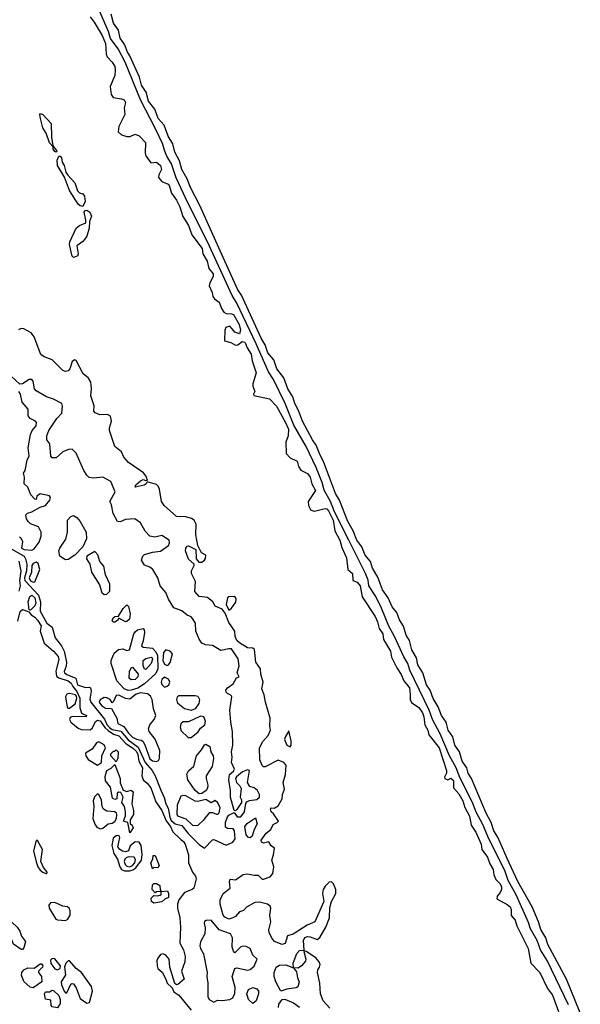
# Model space of a CAD drawing. Extents: x 2895860 to 3052244, y 542080 to 918683.
# Tile 127 of 133: x 2964733 to 2968923, y 877188 to 884543. Entities that reach past the tile are written whole.
import ezdxf

# ---------------------------------------------------------------- set-up
doc = ezdxf.new("R2010")
doc.units = 0

msp = doc.modelspace()

# ---------------------------------------------------------------- linework, layer by layer
at = {"layer": '0CON05XD'}
for points in [[(2968834.2, 877185), (2968674.2, 877515), (2968624.4, 877594.4), (2968601, 877665), (2968550.6, 877750.6), (2968535, 877799.4), (2968443.9, 878005), (2968382.7, 878112.7), (2968357.5, 878187.5), (2968239.7, 878425), (2968195, 878531.1), (2968143.7, 878623.7), (2968117.8, 878695), (2968021.6, 878881.6), (2967995.7, 878955), (2967944.1, 879044.1), (2967875, 879208.8), (2967819.2, 879315), (2967792.5, 879385), (2967648.1, 879685), (2967632.5, 879735), (2967602.9, 879782.9), (2967535.3, 879935), (2967491.8, 880011.8), (2967437.1, 880147.1), (2967393.9, 880235), (2967343.4, 880313.4), (2967336.4, 880356.4), (2967317.1, 880405), (2967193.2, 880655), (2967085.6, 880865.6), (2967056.3, 880945), (2967008.9, 881028.9), (2966994.2, 881085), (2966947.6, 881197.6), (2966873.9, 881355), (2966782.7, 881515), (2966716.2, 881676.2), (2966628.6, 881855), (2966593.7, 881913.7), (2966500.6, 882120.6), (2966356.9, 882425), (2966321.9, 882481.9), (2966135.7, 882885), (2965990.4, 883175), (2965902.2, 883362.2), (2965866.8, 883466.8), (2965833.4, 883523.4), (2965818.9, 883561.1), (2965799.5, 883619.5), (2965748.2, 883728.2), (2965634.8, 883944.8), (2965522, 884225), (2965468.3, 884325), (2965412.1, 884402.1), (2965397.6, 884455), (2965220.1, 884860.1)], [(2965258.5, 884565), (2965289.4, 884525), (2965349.4, 884425), (2965375.5, 884365.5), (2965379.2, 884285), (2965385.7, 884265.7), (2965424.4, 884225), (2965443, 884193), (2965447.7, 884165), (2965443.8, 884126.2), (2965409.2, 884045), (2965416.2, 883985), (2965431.7, 883961.7), (2965495, 883952.9), (2965515, 883943.8), (2965524.2, 883925), (2965514.3, 883885), (2965519.4, 883835), (2965474.4, 883745), (2965469.4, 883705), (2965495, 883682.7), (2965535, 883670), (2965558.9, 883671.1), (2965595, 883688), (2965625, 883676.2), (2965673.3, 883625), (2965670, 883545), (2965676.2, 883525), (2965712.5, 883475), (2965755, 883480), (2965785.6, 883455), (2965792, 883425), (2965771.9, 883385), (2965771.5, 883365), (2965795, 883335.6), (2965843.3, 883315), (2965851.2, 883305), (2965868.3, 883248.3), (2965905.5, 883195), (2965929.1, 883145), (2965952.4, 883072.4), (2965994.3, 883005), (2966018.9, 882935), (2966095.6, 882835), (2966102.9, 882795), (2966135, 882738.8), (2966147.5, 882685), (2966180, 882645), (2966180, 882625), (2966153.1, 882576.9), (2966147.9, 882555), (2966172, 882505), (2966176, 882475), (2966188.3, 882458.3), (2966224.1, 882434.1), (2966242, 882385), (2966258.8, 882358.8), (2966275, 882348), (2966315, 882347.1), (2966329.7, 882339.7), (2966373.1, 882265), (2966383.1, 882225), (2966375, 882196.7), (2966339.7, 882209.7), (2966321.2, 882235), (2966303, 882253), (2966273.3, 882245), (2966266.2, 882225), (2966264.2, 882145), (2966310.9, 882130.9), (2966345, 882112), (2966362.5, 882115), (2966395, 882138.8), (2966415, 882134), (2966421.4, 882125), (2966432.6, 882092.6), (2966462.9, 882045), (2966469.2, 881995), (2966501.2, 881905), (2966476.1, 881823.9), (2966476, 881805), (2966490, 881765), (2966480, 881745), (2966482.5, 881735), (2966600.7, 881710.7), (2966651.2, 881655), (2966720.6, 881535), (2966741.4, 881485), (2966740, 881435), (2966722.7, 881387.3), (2966725, 881302.5), (2966755, 881271.2), (2966805.9, 881245.9), (2966816.7, 881205), (2966835, 881177.5), (2966885, 881154), (2966904.4, 881125), (2966916.3, 881076.3), (2966944, 881025), (2966887.9, 880945), (2966890.5, 880915), (2966909.4, 880879.4), (2966935, 880870.9), (2967015, 880892.9), (2967028.8, 880888.8), (2967040, 880875), (2967074.7, 880805), (2967087.5, 880725), (2967126.7, 880655), (2967141.3, 880601.3), (2967175, 880523.3), (2967186.1, 880436.1), (2967219.2, 880405), (2967223.8, 880353.8), (2967255, 880342), (2967277.1, 880315), (2967292.8, 880232.8), (2967388.5, 880085), (2967406.7, 880045), (2967418.5, 879995), (2967447.1, 879955), (2967452, 879912), (2967503.2, 879825), (2967511.2, 879781.2), (2967550.4, 879700.4), (2967585, 879650.8), (2967603.4, 879603.4), (2967645, 879551.4), (2967651.4, 879501.4)], [(2968922.7, 877125), (2968819.5, 877375), (2968679.1, 877635), (2968663.8, 877685), (2968627.4, 877747.4), (2968611.2, 877805), (2968562.7, 877915), (2968456.4, 878105), (2968375, 878276.2), (2968306.4, 878436.4), (2968277.1, 878485), (2968256.7, 878545), (2968218.5, 878615), (2968108.8, 878875), (2968085.5, 878915), (2968075.4, 878955), (2968039.5, 879005), (2968018.8, 879075), (2967984.5, 879125), (2967970.9, 879185), (2967935, 879236.2), (2967920.5, 879295), (2967885.6, 879345), (2967860.9, 879410.9), (2967822.2, 879472.2), (2967801.5, 879535), (2967773.3, 879575), (2967745.3, 879665.3), (2967709.5, 879725), (2967699.3, 879775), (2967662.5, 879835), (2967646.9, 879905), (2967621.1, 879945), (2967602.1, 880012.1), (2967570.8, 880060.8), (2967551.8, 880115), (2967516.6, 880156.6), (2967486.8, 880225), (2967443.3, 880285), (2967409.1, 880379.1), (2967368.5, 880445), (2967354.6, 880495), (2967315, 880542.5), (2967289.6, 880605), (2967253.8, 880655), (2967226.2, 880725), (2967186.4, 880795), (2967123.6, 880953.6), (2967092.1, 881005), (2967002.6, 881242.6), (2966979.1, 881289.1), (2966948.8, 881365), (2966920.5, 881405), (2966845.5, 881545), (2966817.3, 881625), (2966788.5, 881675), (2966774.7, 881724.7), (2966736.7, 881785), (2966707.1, 881867.1), (2966655.8, 881935), (2966633.5, 882003.5), (2966587.8, 882055), (2966566.8, 882115), (2966536.9, 882165), (2966390.8, 882485), (2966363.8, 882525), (2966252.9, 882767.1), (2966080.5, 883155), (2966008.7, 883288.7), (2965985.3, 883355.3), (2965945.5, 883425), (2965928.3, 883488.3), (2965892.7, 883552.7), (2965876.9, 883616.9), (2965842.6, 883672.6), (2965811.8, 883755), (2965768.1, 883805), (2965742.5, 883875), (2965696.7, 883935), (2965678.6, 884001.4), (2965642.7, 884055), (2965628.5, 884115), (2965555, 884274.4), (2965536.4, 884305), (2965519.1, 884355), (2965484.5, 884405), (2965470.4, 884465), (2965435, 884516.2), (2965417.7, 884585)], [(2965005, 883552.5), (2964995, 883557.5), (2964984, 883575), (2964982.5, 883592.5), (2964955, 883623.3), (2964931.4, 883695), (2964906.9, 883735), (2964887.5, 883805), (2964884.2, 883835.8), (2964888.3, 883841.7), (2964905, 883833.8), (2964967.7, 883767.7), (2964970, 883665), (2964981.7, 883601.7), (2965008.8, 883565), (2965010, 883555), (2965005, 883552.5)], [(2965205, 883148.8), (2965185, 883152.9), (2965170.6, 883165), (2965105, 883266.7), (2965067.9, 883367.9), (2965015.7, 883455), (2965014.3, 883494.3), (2965025, 883522.5), (2965035, 883523.3), (2965045, 883512.5), (2965050, 883480), (2965065.8, 883455), (2965078, 883405), (2965091.9, 883381.9), (2965144, 883325), (2965165.9, 883265.9), (2965179.3, 883249.3), (2965205, 883242), (2965218.1, 883225), (2965221.4, 883185), (2965205, 883148.8)], [(2965135, 882767.5), (2965126.4, 882776.4), (2965105.6, 882865), (2965107.1, 882885), (2965156, 882985), (2965181.2, 883005), (2965226.2, 883025), (2965228, 883045), (2965214, 883105), (2965221.4, 883118.6), (2965235, 883119.2), (2965257.5, 883105), (2965270.8, 883075), (2965253.8, 883035), (2965252.2, 882985), (2965235, 882926.7), (2965218, 882902), (2965205, 882886), (2965160, 882855), (2965170, 882795), (2965165, 882777.5), (2965155, 882773.3), (2965135, 882767.5)], [(2967049.8, 877159.8), (2967000, 877215), (2966980.8, 877265), (2966976, 877345), (2966958.6, 877425), (2966960.8, 877445), (2966974, 877465), (2966978.1, 877485), (2966970.8, 877505), (2966946, 877535), (2966875, 877583.3), (2966861.7, 877588.3), (2966857.5, 877582.5), (2966872, 877525), (2966869.2, 877510.8), (2966840, 877475), (2966815, 877457.5), (2966780, 877460), (2966801.7, 877431.7), (2966810, 877385), (2966822.5, 877355), (2966810.7, 877319.3), (2966798.8, 877311.2), (2966728.6, 877301.4), (2966685, 877286.2), (2966647.1, 877355), (2966634.2, 877395), (2966634.4, 877425.6), (2966650, 877465), (2966675, 877480.6), (2966721.7, 877481.7), (2966780, 877460), (2966776.7, 877495), (2966803.6, 877566.4), (2966825, 877590), (2966858.3, 877591.7), (2966854.5, 877665.5), (2966863, 877687), (2966885, 877694.5), (2966905, 877692.1), (2966955, 877671.4), (2966975, 877686), (2967020, 877765), (2967047.7, 877835), (2967049.6, 877910.4), (2967064.3, 877955), (2967094.5, 878015), (2967095.5, 878045.5), (2967078.7, 878088.7), (2967062.1, 878102.1), (2967045, 878101.4), (2967015, 878070.6), (2967000.4, 878045), (2966995.6, 878015.6), (2967006.2, 877955), (2966939.2, 877805), (2966881.4, 877778.6), (2966778, 877712), (2966735, 877700), (2966717, 877643), (2966695, 877634.4), (2966638.3, 877658.3), (2966615, 877686), (2966597.5, 877725), (2966594.3, 877745), (2966610.6, 877805), (2966602.9, 877855), (2966610, 877905), (2966605, 877920), (2966585.4, 877935.4), (2966525, 877950), (2966491.2, 877948.8), (2966427, 877913), (2966405, 877887.5), (2966375, 877877.5), (2966346.2, 877845), (2966326.8, 877833.2), (2966295, 877824.4), (2966265, 877838), (2966254.4, 877855), (2966232.5, 877935), (2966231.7, 877968.3), (2966253.8, 878015), (2966306.2, 878055), (2966300.8, 878105), (2966305, 878122.5), (2966345, 878116.7), (2966401.9, 878158.1), (2966435, 878161.4), (2966485, 878152), (2966515, 878153.3), (2966543.9, 878123.9), (2966555, 878122), (2966605, 878141.4), (2966625.6, 878165), (2966631.1, 878215), (2966618, 878265), (2966630.8, 878305), (2966637.5, 878355), (2966611.7, 878371.7), (2966595, 878402.5), (2966555, 878392.5), (2966540, 878400), (2966537.5, 878415), (2966575, 878466.7), (2966610, 878495), (2966628, 878532), (2966657.5, 878545), (2966666.2, 878555), (2966630.5, 878610.5), (2966612.5, 878625), (2966607.5, 878645), (2966615, 878656.2), (2966635, 878653.3), (2966665, 878670), (2966695, 878722.5), (2966698.1, 878755), (2966712, 878795), (2966703.3, 878845), (2966720, 878905), (2966723.8, 878975), (2966706.7, 878995), (2966665, 879012), (2966568.3, 878961.7), (2966555, 878962), (2966545, 878972), (2966527.3, 879015), (2966525.7, 879104.3), (2966549.5, 879150.5), (2966590, 879195), (2966606.7, 879235), (2966601.2, 879265), (2966604, 879325), (2966569.4, 879445), (2966560, 879500), (2966543.3, 879545), (2966552.5, 879595), (2966536, 879655), (2966532.5, 879695), (2966497.5, 879745), (2966487.2, 879837.2), (2966475, 879849.2), (2966435, 879850), (2966375, 879887.1), (2966356.4, 879905), (2966342.2, 879935), (2966341.9, 879975), (2966295, 880039.2), (2966268.6, 880108.6), (2966245, 880140), (2966195, 880163.3), (2966177.5, 880195), (2966137, 880227), (2966074.2, 880234.2), (2966042.7, 880272.7), (2966047.1, 880347.1), (2966016.4, 880406.4), (2966018, 880425), (2966038, 880465), (2966036.7, 880475), (2965993.7, 880513.7), (2965973.1, 880575), (2965974.4, 880595), (2965985, 880610), (2965995, 880612), (2966050, 880585), (2966051.2, 880515), (2966071.4, 880491.4), (2966095, 880490.6), (2966114.4, 880505.6), (2966122.3, 880517.7), (2966123.6, 880543.6), (2966090.7, 880560.7), (2966064.1, 880614.1), (2966050, 880695), (2966050.8, 880775), (2966036.7, 880805), (2966017.3, 880817.3), (2965975, 880830), (2965905, 880831.2), (2965813.4, 880913.4), (2965793.1, 880945), (2965778.8, 881035), (2965768.8, 881058.8), (2965755, 881071.2), (2965685, 881090), (2965677.5, 881075), (2965662.5, 881065), (2965595, 881050), (2965600.7, 881069.3), (2965635, 881097.5), (2965655, 881107.5), (2965675, 881100), (2965687.5, 881102.5), (2965676.7, 881135), (2965658.8, 881158.8), (2965545, 881234.2), (2965510.6, 881275), (2965493.8, 881313.8), (2965444.3, 881355), (2965403.3, 881475), (2965403.3, 881495), (2965420, 881545), (2965411.7, 881581.7), (2965390, 881595), (2965331.7, 881591.7), (2965297, 881607), (2965288.3, 881618.3), (2965289.3, 881659.3), (2965263.6, 881733.6), (2965268.8, 881785), (2965263.8, 881835), (2965246.2, 881865), (2965207.5, 881897.5), (2965155, 881996.7), (2965145, 882001.2), (2965125, 881990), (2965108.6, 881935), (2965095, 881919.2), (2965075, 881914.4), (2965055, 881923.3), (2964975, 882002.5), (2964915, 882024.4), (2964891.7, 882041.7), (2964842, 882175), (2964818, 882205), (2964765, 882234), (2964745, 882236.7), (2964725, 882227.5)], [(2966115, 878353.3), (2966175, 878416.2), (2966185, 878420), (2966275, 878376.2), (2966325, 878398), (2966343.1, 878425), (2966339.4, 878485), (2966328.8, 878498.8), (2966285, 878501.4), (2966272, 878512), (2966272.1, 878545), (2966285, 878589.2), (2966295, 878601.1), (2966335, 878620), (2966359.2, 878589.2), (2966385, 878589.2), (2966413.1, 878625), (2966422.7, 878687.3), (2966430, 878700), (2966450.5, 878709.5), (2966505, 878718.9), (2966524.3, 878735), (2966526.3, 878756.3), (2966510, 878785), (2966485, 878804.4), (2966453.3, 878815), (2966435.8, 878845), (2966450, 878935), (2966435, 878940), (2966398.8, 878925), (2966353.6, 878886.4), (2966346.4, 878873.6), (2966354, 878845), (2966379.2, 878819.2), (2966389.4, 878799.4), (2966380.6, 878735), (2966390.8, 878715), (2966390.8, 878695), (2966355, 878642), (2966345, 878633.3), (2966336.2, 878636.2), (2966308.8, 878735), (2966309.5, 878785), (2966295.8, 878865), (2966300, 878905), (2966331.7, 878928.3), (2966337.5, 878945), (2966315.6, 878995), (2966321.1, 879035), (2966316.5, 879075), (2966327.1, 879125), (2966324.5, 879225.5), (2966311.1, 879295), (2966303.8, 879385), (2966318.8, 879485), (2966312.5, 879495), (2966278.8, 879515), (2966274.3, 879535), (2966285, 879552), (2966328, 879582), (2966353.3, 879626.7), (2966372.5, 879635), (2966357.5, 879665), (2966373.1, 879716.9), (2966365, 879768.8), (2966315, 879842.9), (2966295, 879844.4), (2966235, 879831.9), (2966175, 879867.7), (2966122.1, 879872.1), (2966095, 879885.5), (2966074.7, 879914.8), (2966050.4, 879975), (2966047.1, 880035), (2966025, 880070.6), (2966015, 880081.9), (2965984.6, 880094.6), (2965945, 880128), (2965885, 880150), (2965846.2, 880213.8), (2965824.2, 880265), (2965783.9, 880313.9), (2965764.7, 880374.7), (2965727.5, 880435), (2965705, 880452.5), (2965665, 880468.8), (2965644.2, 880505), (2965653.7, 880536.3), (2965665, 880548), (2965725, 880566.2), (2965785, 880573.3), (2965845, 880614.3), (2965852.5, 880635), (2965850, 880655), (2965795, 880690.8), (2965743.3, 880676.7), (2965705, 880685.4), (2965672, 880722), (2965635, 880784.3), (2965592.5, 880815), (2965525, 880810.4), (2965485, 880792.9), (2965464.1, 880794.1), (2965430.4, 880855), (2965419.1, 880919.1), (2965407.1, 880945), (2965447.5, 881015), (2965413.1, 881093.1), (2965355, 881125.4), (2965285, 881117.3), (2965253.2, 881123.2), (2965235, 881139.5), (2965212.5, 881175), (2965156.2, 881306.2), (2965125, 881334.7), (2965098, 881332), (2965055, 881315.5), (2965005, 881271.4), (2964975, 881270.8), (2964965, 881282.5), (2964958.2, 881375), (2964935.8, 881405), (2964936.7, 881435), (2964951.1, 881475), (2965011.6, 881565), (2965047.8, 881605), (2965051.9, 881655), (2965046.8, 881676.8), (2964985, 881709.5), (2964934, 881725), (2964855, 881770), (2964844.7, 881784.7), (2964833.4, 881843.4), (2964825, 881854.2), (2964805, 881855.6), (2964755, 881823.1), (2964735, 881820.9), (2964670.5, 881880.5)], [(2964825, 880581.4), (2964840, 880590), (2964878.8, 880641.2), (2964892.7, 880685), (2964894.4, 880714.4), (2964873.9, 880753.9), (2964815, 880776.7), (2964796.2, 880795), (2964784.4, 880815), (2964780, 880845), (2964792.3, 880857.7), (2964825, 880865.8), (2964885, 880901.2), (2964925, 880913.8), (2964957.1, 880955), (2964964, 880975), (2964955, 880985.6), (2964885, 881000.8), (2964860, 880985), (2964855, 880960), (2964845, 880962.5), (2964817.5, 880995), (2964795, 881050), (2964766.1, 881076.1), (2964770, 881125), (2964762.5, 881155), (2964774, 881176), (2964788.3, 881251.7), (2964804, 881285), (2964795.9, 881344.1), (2964814.3, 881445), (2964826.8, 881473.2), (2964855, 881510), (2964857.5, 881535), (2964850, 881545), (2964812.5, 881565), (2964796.7, 881585), (2964795.7, 881635), (2964751.9, 881685), (2964737.9, 881745), (2964727.1, 881765)], [(2965075, 880508), (2965032.5, 880535), (2965026.7, 880575), (2965033.9, 880596.1), (2965078, 880662), (2965090, 880715), (2965090, 880805), (2965115, 880832.5), (2965135, 880840), (2965161.2, 880825), (2965186.2, 880795), (2965228.9, 880715), (2965232.2, 880665), (2965205, 880604.2), (2965145, 880543.3), (2965095, 880510), (2965075, 880508)], [(2964730.5, 880680.5), (2964742.1, 880672.1), (2964753.5, 880645), (2964747.1, 880595), (2964766.7, 880585), (2964825, 880581.4)], [(2964657.2, 880597.2), (2964765.4, 880535), (2964776, 880516), (2964785.2, 880475), (2964782.8, 880425), (2964768.4, 880375), (2964771, 880355), (2964874.4, 880244.4), (2964888.8, 880195), (2964887.3, 880125), (2964935.2, 880035.2), (2964976.8, 880005), (2964998.5, 879925), (2965044.7, 879865), (2965066.4, 879825), (2965082.1, 879745), (2965080.5, 879715), (2965065.5, 879675), (2965068.2, 879665), (2965085, 879650.6), (2965153.1, 879623.1), (2965166.2, 879575), (2965225, 879553.8), (2965255, 879557.5), (2965263, 879553), (2965266, 879526), (2965256.9, 879466.9), (2965264.1, 879444.1), (2965367.6, 879317.6), (2965385, 879278.7), (2965403.1, 879255), (2965425, 879241.9), (2965488.6, 879228.6), (2965542.5, 879162.5), (2965618.3, 879108.3), (2965672, 878995), (2965722.5, 878935), (2965744.5, 878895), (2965786.7, 878786.7), (2965811.8, 878731.8), (2965824.1, 878685), (2965842.2, 878652.2), (2965854.8, 878585), (2965865, 878561), (2965895, 878535.2), (2965945, 878523.8), (2965991.2, 878465), (2966075, 878381.9), (2966115, 878353.3)], [(2965365, 880248.5), (2965385, 880250.7), (2965407.1, 880275), (2965405.8, 880325.8), (2965373.3, 880395), (2965361.7, 880461.7), (2965331.4, 880495), (2965316.7, 880546.7), (2965295, 880570), (2965235.7, 880535), (2965232.9, 880515), (2965258.2, 880475), (2965270.9, 880415), (2965330.6, 880320.6), (2965347.3, 880265), (2965365, 880248.5)], [(2964727.8, 880497.8), (2964742.6, 880422.6), (2964731.3, 880355), (2964735.7, 880314.3), (2964726.7, 880275)], [(2964835, 880341.5), (2964845, 880344.2), (2964883.8, 880435), (2964870.7, 880480.7), (2964855, 880491.2), (2964835, 880482), (2964825, 880466), (2964821.3, 880415), (2964802.9, 880375), (2964815, 880350.9), (2964835, 880341.5)], [(2964815, 880131.2), (2964803.6, 880133.6), (2964795.6, 880195), (2964809.4, 880235), (2964825, 880244.4), (2964846.7, 880225), (2964854.1, 880185), (2964846.8, 880165), (2964815, 880131.2)], [(2966295, 880133.3), (2966315, 880146.7), (2966348.1, 880191.9), (2966350.4, 880215), (2966345, 880227.8), (2966335, 880233.5), (2966295, 880231.1), (2966285, 880223.3), (2966275.8, 880175), (2966295, 880133.3)], [(2964718.9, 880051.1), (2964736.7, 880123.3), (2964755, 880138.1), (2964800.7, 880120.7), (2964817.8, 880097.8), (2964845, 880080), (2964865, 880057.3), (2964893.4, 880015), (2964886.7, 879975), (2964917.2, 879885), (2964986.9, 879825), (2965021.8, 879785), (2965024.5, 879764.5), (2965004.2, 879675.8), (2965009.2, 879639.3), (2965025.6, 879625.6), (2965094.4, 879605), (2965117.9, 879587.9), (2965130.8, 879560.8), (2965160, 879525), (2965181.5, 879475), (2965183.5, 879405), (2965195, 879363.3), (2965233.3, 879345), (2965230, 879335), (2965125, 879337.3), (2965110, 879330), (2965104.2, 879315.8), (2965116.1, 879295), (2965170.7, 879250.7), (2965191.7, 879241.7), (2965260.8, 879239.2), (2965276.5, 879253.5), (2965298.6, 879301.4), (2965315, 879309.5), (2965335, 879306.7), (2965370.4, 879255), (2965393.2, 879233.2), (2965435, 879207), (2965475, 879194.2), (2965525.1, 879135.1), (2965575, 879104.8), (2965605, 879077), (2965616.1, 879053.9), (2965623.8, 879005), (2965650.3, 878955), (2965647.1, 878895), (2965655, 878866), (2965685, 878840), (2965712.1, 878805), (2965749.6, 878699.6), (2965795, 878635.6), (2965828.3, 878558.3), (2965859.7, 878515), (2965876.9, 878476.9), (2965938.5, 878418.5)], [(2965445, 880043.1), (2965435, 880043.1), (2965425, 880053.8), (2965430.8, 880075), (2965445, 880084), (2965472.5, 880087.5), (2965506.2, 880145), (2965535, 880172.5), (2965545, 880160), (2965558.1, 880105), (2965554, 880065), (2965535, 880047.5), (2965525, 880045.8), (2965475, 880072.5), (2965463.8, 880055), (2965445, 880043.1)], [(2965543.2, 879533.2), (2965515, 879545.4), (2965458.6, 879605), (2965415.7, 879735), (2965415.5, 879755.5), (2965440.2, 879809.8), (2965470.8, 879839.2), (2965503.6, 879843.6), (2965535, 879832), (2965552.5, 879835), (2965585.5, 879954.5), (2965595, 879971.2), (2965614.6, 879985.4), (2965655, 879994.2), (2965664.2, 879985), (2965665.4, 879965.4), (2965656.9, 879903.1), (2965643.3, 879865), (2965655.7, 879855.7), (2965725, 879848.8), (2965750.5, 879820.5), (2965762.8, 879792.8), (2965766.3, 879693.7), (2965750.1, 879659.9), (2965665, 879582.3), (2965615, 879550), (2965565, 879534.1), (2965543.2, 879533.2)], [(2965675, 879690), (2965665, 879692.5), (2965655, 879718.8), (2965654.6, 879755), (2965675, 879771.1), (2965715, 879781.9), (2965724.2, 879775), (2965725.3, 879765.3), (2965715, 879733.8), (2965675, 879690)], [(2965835, 879720), (2965845, 879723.8), (2965858.8, 879741.2), (2965876, 879805), (2965858.8, 879825), (2965825, 879835.7), (2965807.1, 879815), (2965803.2, 879755), (2965815, 879729.2), (2965835, 879720)], [(2965565, 879611.4), (2965552.2, 879625), (2965553.2, 879675), (2965565, 879700.8), (2965575, 879705.8), (2965618, 879655), (2965615.8, 879635), (2965595, 879614.4), (2965565, 879611.4)], [(2965815, 879556.7), (2965835, 879564.2), (2965846.9, 879575), (2965855.4, 879595.4), (2965845, 879617.1), (2965815, 879632.2), (2965795.6, 879615), (2965791.4, 879595), (2965796, 879576), (2965815, 879556.7)], [(2965095, 879397.1), (2965105, 879399.1), (2965148, 879432), (2965160, 879475), (2965158.7, 879488.7), (2965148.9, 879498.9), (2965105, 879510), (2965085, 879504), (2965074.2, 879485), (2965087.8, 879407.8), (2965095, 879397.1)], [(2965755, 879000.6), (2965769.6, 879010.4), (2965777.1, 879025), (2965780, 879085), (2965745, 879168.8), (2965700.8, 879225), (2965695.6, 879245), (2965705.4, 879274.6), (2965738.8, 879315), (2965750, 879345), (2965733.3, 879395), (2965724.3, 879465), (2965710.7, 879490.7), (2965687.7, 879507.7), (2965635.7, 879515.7), (2965604.6, 879505), (2965555, 879468.4), (2965525, 879471.8), (2965475, 879497.7), (2965455, 879495.7), (2965435, 879450), (2965425, 879440), (2965410, 879465), (2965385, 879478), (2965365, 879480), (2965335, 879461.4), (2965326.7, 879445), (2965345, 879418.9), (2965375, 879400), (2965418, 879398), (2965460, 879325), (2965466.7, 879285), (2965512.4, 879262.4), (2965545, 879213.1), (2965575, 879184.7), (2965605, 879169.3), (2965641.9, 879161.9), (2965652.5, 879152.5), (2965667.2, 879127.3), (2965705, 879021.9), (2965725, 879005.6), (2965755, 879000.6)], [(2966015, 879383.4), (2965963.8, 879395), (2965916, 879435), (2965908.6, 879465), (2965912.5, 879485), (2965922, 879495), (2966045.5, 879495.5), (2966065, 879489.2), (2966077.3, 879465), (2966071.6, 879435), (2966045, 879396.2), (2966015, 879383.4)], [(2967651.4, 879501.4), (2967650.9, 879465), (2967661.3, 879441.3), (2967715.2, 879405.2), (2967743.3, 879365), (2967754.5, 879335), (2967761.4, 879275), (2967782.9, 879235), (2967791.7, 879201.7), (2967868.2, 879105), (2967923.8, 878935), (2967923.3, 878915), (2967907.5, 878885), (2967910, 878875), (2967933.9, 878863.9), (2967955, 878876.7), (2967975, 878860), (2967974.6, 878804.6), (2968015, 878760), (2968045, 878708.8), (2968058.7, 878658.7), (2968095, 878592.5), (2968107.2, 878527.2), (2968142.5, 878475), (2968182.5, 878385), (2968187.5, 878345), (2968228.1, 878288.1), (2968246.1, 878236.1), (2968271.1, 878195), (2968276.2, 878155), (2968291.4, 878121.4), (2968325, 878087.1), (2968333.8, 878065), (2968333.6, 878045), (2968325, 878022.5), (2968301.2, 877995), (2968298.8, 877975), (2968375, 877934.6), (2968398.5, 877915), (2968405.4, 877895), (2968405, 877851.2), (2968436, 877816), (2968447.7, 877775), (2968533.1, 877605), (2968552.5, 877495), (2968619.7, 877425), (2968676.5, 877306.5), (2968715.4, 877255), (2968760.8, 877135)], [(2966015, 879181.4), (2966066.4, 879223.6), (2966085, 879250.8), (2966115.5, 879275), (2966122.5, 879302.5), (2966110, 879335), (2966085, 879341.2), (2965995, 879297.8), (2965955, 879296.9), (2965936.3, 879283.7), (2965931.5, 879255), (2965940.5, 879230.5), (2965992, 879182), (2966015, 879181.4)], [(2966755, 879111.2), (2966762, 879125), (2966762.7, 879157.3), (2966745, 879230), (2966717.3, 879182.7), (2966713.1, 879165), (2966728.8, 879125), (2966755, 879111.2)], [(2965315, 878974.3), (2965343.8, 878995), (2965347.3, 879045), (2965373.8, 879105), (2965365.5, 879125.5), (2965325, 879148.1), (2965308.3, 879141.7), (2965275, 879094.2), (2965223.8, 879065), (2965226.3, 879045), (2965245, 879017.1), (2965315, 878974.3)], [(2966075, 878760), (2966044.4, 878785), (2965988.6, 878865), (2965983.2, 878906.8), (2965995, 878931.2), (2966033.5, 878966.5), (2966053.3, 879045), (2966092.2, 879087.8), (2966115, 879126), (2966125, 879130), (2966153.8, 879115), (2966161.2, 879075), (2966178.9, 879045), (2966180.4, 879025), (2966172, 878965), (2966126.2, 878895), (2966125.4, 878875), (2966140.3, 878825), (2966137.6, 878802.4), (2966126.4, 878785), (2966095, 878763.8), (2966075, 878760)], [(2965455, 879000), (2965413.3, 879045), (2965415, 879060), (2965435, 879080), (2965445, 879080), (2965455, 879090), (2965470, 879075), (2965466.4, 879023.6), (2965455, 879000)], [(2965555, 878470), (2965540, 878545), (2965510, 878555), (2965523.8, 878596.2), (2965524, 878625), (2965516.7, 878665), (2965497.5, 878695), (2965507.5, 878735), (2965490, 878770), (2965475, 878772.5), (2965462.5, 878765), (2965458.3, 878721.7), (2965445, 878717.5), (2965427, 878727), (2965411.2, 878811.2), (2965373.9, 878856.1), (2965371.2, 878888.8), (2965383.3, 878935), (2965417.7, 878952.3), (2965445, 878980), (2965483.3, 878875), (2965483.6, 878843.6), (2965506.4, 878786.4), (2965535, 878776.7), (2965565, 878787.5), (2965580, 878775), (2965571.2, 878685), (2965582.5, 878635), (2965582.5, 878605), (2965557.5, 878565), (2965558.3, 878538.3), (2965572.5, 878525), (2965580, 878505), (2965555, 878470)], [(2965335, 878499.8), (2965355, 878504.7), (2965395, 878536.7), (2965425, 878541.7), (2965445, 878552.9), (2965456.7, 878575), (2965460.2, 878605), (2965456.9, 878616.9), (2965445, 878625.8), (2965385, 878630), (2965358.8, 878645), (2965349.4, 878665), (2965343.2, 878713.2), (2965324.2, 878754.2), (2965315, 878761.2), (2965293.1, 878736.9), (2965283.1, 878706.9), (2965286.8, 878665), (2965280.7, 878575), (2965293.4, 878533.4), (2965310.6, 878510.6), (2965335, 878499.8)], [(2966065, 878524.4), (2966112.7, 878567.3), (2966155, 878620), (2966175, 878622), (2966205, 878608), (2966215, 878608.8), (2966225, 878618.8), (2966230.5, 878655), (2966215, 878694), (2966195, 878709.2), (2966165, 878693.3), (2966125, 878717.7), (2966065, 878704.1), (2966045.3, 878705.3), (2965975, 878744.4), (2965955, 878748), (2965937.5, 878742.5), (2965909.1, 878675), (2965907.9, 878607.9), (2965912.5, 878595), (2965973.5, 878573.5), (2966024, 878525), (2966065, 878524.4)], [(2966455, 878432.2), (2966442.9, 878435), (2966424.6, 878455), (2966416.4, 878515), (2966435, 878540), (2966495, 878580), (2966506.7, 878535), (2966485.6, 878495), (2966471.5, 878445), (2966455, 878432.2)], [(2965555, 878184.8), (2965578.7, 878191.3), (2965601.4, 878208.6), (2965642.5, 878265), (2965648, 878308), (2965640.7, 878375), (2965625, 878397.9), (2965595, 878400.4), (2965557.8, 878372.2), (2965545, 878334.6), (2965525, 878326.2), (2965501.9, 878331.9), (2965480.8, 878345), (2965465.6, 878365), (2965481.5, 878435), (2965475, 878448.1), (2965455, 878447.5), (2965432, 878428), (2965421.4, 878375), (2965435.5, 878315), (2965465, 878272.5), (2965481.6, 878215), (2965494.5, 878195), (2965515.6, 878185.6), (2965555, 878184.8)], [(2964935, 878163.3), (2964938, 878175), (2964911.1, 878211.1), (2964891.4, 878255), (2964903.8, 878345), (2964865, 878411.2), (2964855, 878412.5), (2964835.5, 878335), (2964855, 878253.3), (2964868.6, 878215), (2964885, 878191.2), (2964905, 878174), (2964935, 878163.3)], [(2965938.5, 878418.5), (2965956.7, 878405), (2965969.1, 878385), (2965995.6, 878305), (2965995.6, 878245.6), (2966025, 878173.8), (2966048, 878145), (2966052, 878125), (2966033.8, 878055), (2966022.5, 878045), (2965965, 878022), (2965921.5, 877968.5), (2965912.9, 877935), (2965912.5, 877905), (2965929.4, 877835), (2965935.6, 877765), (2965929.6, 877645), (2965956.1, 877595), (2965968.9, 877545), (2965967.9, 877505), (2965942, 877435), (2965962, 877375), (2965915, 877336.7), (2965905, 877333.3), (2965892.5, 877342.5), (2965856.2, 877465), (2965849.6, 877525), (2965825, 877554.4), (2965805, 877564.4), (2965785, 877560.6), (2965766.3, 877533.7), (2965759.2, 877515), (2965760.9, 877475), (2965765.6, 877455), (2965797.2, 877427.2), (2965824.6, 877375), (2965835, 877345.8), (2965871.9, 877311.9), (2965885, 877280), (2965921.2, 877255), (2966013.6, 877143.6)], [(2965725, 878200), (2965712.5, 878245), (2965727, 878273), (2965731.7, 878298.3), (2965745, 878300), (2965776.2, 878225), (2965765, 878207.5), (2965735, 878210), (2965725, 878200)], [(2965555, 878214.3), (2965576.2, 878223.8), (2965593.2, 878245), (2965599.4, 878269.4), (2965588, 878288), (2965545, 878289), (2965527.6, 878282.4), (2965518.5, 878271.5), (2965514.8, 878255), (2965521.4, 878231.4), (2965535, 878218.8), (2965555, 878214.3)], [(2965735, 877944), (2965717.5, 877955), (2965715, 877980), (2965735, 878000), (2965765, 877997.5), (2965790, 878005), (2965790, 878030), (2965755, 878027.5), (2965745, 878020), (2965722.5, 878045), (2965725, 878080), (2965735, 878090), (2965755, 878090), (2965780, 878075), (2965782.5, 878042.5), (2965790, 878030), (2965837.5, 878035), (2965846.2, 878015), (2965846, 877985), (2965817.5, 877972.5), (2965795, 877954), (2965735, 877944)], [(2965075, 877814.2), (2965094, 877825), (2965109.4, 877855), (2965111.2, 877885), (2965102.7, 877905), (2965090, 877915), (2965055, 877921.2), (2964995, 877949.4), (2964962.9, 877947.1), (2964951.4, 877928.6), (2964952.1, 877905), (2965004.1, 877824.1), (2965015, 877818.2), (2965075, 877814.2)], [(2964755, 877597.5), (2964745, 877597.5), (2964686.1, 877636.1), (2964658.8, 877705), (2964646.7, 877755), (2964642.5, 877795), (2964655, 877810), (2964675, 877802.5), (2964713.3, 877765), (2964733.3, 877735), (2964747.7, 877697.7), (2964777, 877657), (2964765, 877610), (2964755, 877597.5)], [(2966185, 877203.3), (2966210.7, 877219.3), (2966245, 877216), (2966304.2, 877224.2), (2966325, 877236), (2966340.7, 877269.3), (2966343.3, 877313.3), (2966321.5, 877395), (2966341.2, 877455), (2966355, 877460), (2966435, 877442.5), (2966455, 877447.5), (2966485, 877472), (2966507.1, 877525), (2966474.2, 877555), (2966455, 877603.8), (2966425, 877619.2), (2966405, 877622), (2966385, 877616.2), (2966341.7, 877571.7), (2966330, 877585), (2966321.2, 877615), (2966322.2, 877685), (2966308.6, 877715), (2966225, 877744.5), (2966165, 877817.1), (2966127.5, 877815), (2966114.2, 877805.8), (2966110.8, 877795), (2966118, 877758), (2966116.1, 877713.9), (2966084.4, 877655), (2966080, 877625), (2966084.2, 877605), (2966106.2, 877565), (2966133.3, 877425), (2966130.8, 877395), (2966138.9, 877345), (2966138, 877245), (2966150, 877225), (2966185, 877203.3)], [(2964835, 877310), (2964812.5, 877315), (2964765, 877357.5), (2964746.2, 877405), (2964748.8, 877425), (2964764.2, 877445.8), (2964795, 877460), (2964841.7, 877458.3), (2964885, 877490), (2964895, 877490), (2964906.2, 877475), (2964903.3, 877465), (2964873.3, 877436.7), (2964872.5, 877425), (2964896.7, 877395), (2964897.5, 877355), (2964835, 877310)], [(2965015, 877444.5), (2965036, 877455), (2965038.9, 877475), (2964995, 877528.6), (2964975, 877530.6), (2964963.1, 877516.9), (2964965, 877492.2), (2964995, 877452.7), (2965015, 877444.5)], [(2965235, 877196.2), (2965255, 877202), (2965278.2, 877285), (2965270.7, 877320.7), (2965195.1, 877425.1), (2965155.8, 877455.8), (2965105, 877511.5), (2965095, 877513.5), (2965078.5, 877495), (2965066.7, 877465), (2965075, 877407.5), (2965043, 877357), (2965045, 877334.2), (2965064.7, 877285), (2965075, 877273.1), (2965085, 877274), (2965115, 877338.8), (2965125, 877344.2), (2965135, 877340.8), (2965155, 877310), (2965185, 877230.4), (2965235, 877196.2)], [(2965015, 877162.5), (2964975, 877170), (2964968.3, 877178.3), (2964965, 877220), (2964927, 877227), (2964917.5, 877265), (2964925, 877280), (2964955, 877280), (2964975, 877292.5), (2964985, 877290), (2965025, 877254), (2965034.4, 877225), (2965035.5, 877194.5), (2965015, 877162.5)], [(2966475, 877194), (2966444, 877225), (2966430.8, 877265), (2966442.5, 877297.5), (2966475, 877314.5), (2966505, 877304.4), (2966516.8, 877285), (2966518.9, 877265), (2966499.5, 877215), (2966475, 877194)], [(2966666.2, 877165), (2966670.8, 877189.2), (2966695, 877223.3), (2966715, 877225.6), (2966778.8, 877198.8), (2966825, 877165.8)]]:
    msp.add_lwpolyline(points, dxfattribs=at)

doc.saveas('drawing.dxf')
